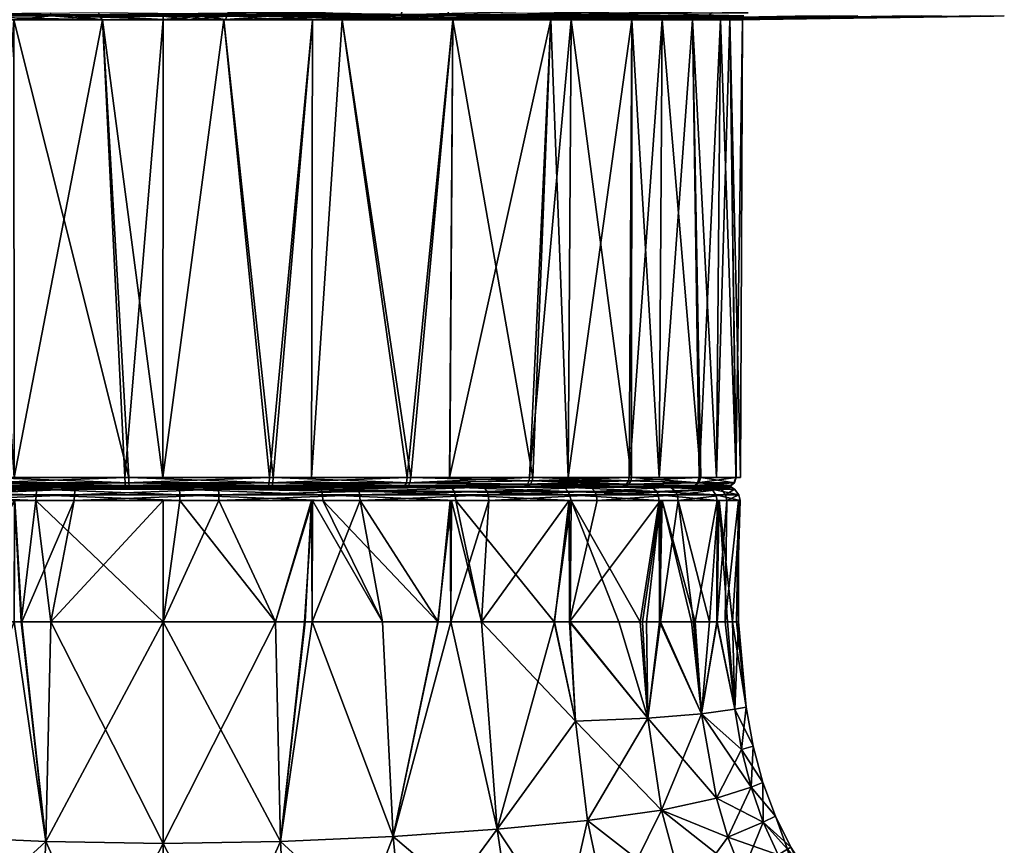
# Model space of a CAD drawing. Extents: x -0.15 to 0.15, y -0.185 to -0.001.
# Tile 36 of 47: x 0.07 to 0.104, y -0.056 to -0.028. Entities that reach past the tile are written whole.
import ezdxf

# ---------------------------------------------------------------- set-up
doc = ezdxf.new("R2010")
doc.units = 0
doc.layers.add('mesh', color=7, linetype='CONTINUOUS')

msp = doc.modelspace()

# ---------------------------------------------------------------- meshes
at = {"layer": 'mesh'}
mesh = msp.add_polyface(dxfattribs=at)
corners = [(0.083292, -0.027416, 0.059263), (0.083309, -0.027313, 0.059323), (0.089016, -0.027313, 0.056976), (0.084904, -0.027416, 0.003261), (0.084925, -0.027313, 0.003202), (0.078929, -0.027313, 0.001746), (0.085035, -0.027737, 0.013618), (0.085338, -0.027733, 0.013093), (0.084004, -0.027733, 0.012499), (0.084004, -0.027733, 0.049501), (0.081202, -0.027737, 0.050088), (0.08139, -0.027733, 0.050665), (0.085035, -0.027737, 0.048382), (0.087551, -0.027733, 0.047299), (0.08843, -0.027737, 0.045915), (0.085338, -0.027733, 0.048907), (0.08843, -0.027737, 0.016085), (0.087551, -0.027733, 0.0147), (0.08139, -0.027733, 0.011335), (0.081202, -0.027737, 0.011912), (0.087649, -0.027609, 0.005001), (0.087679, -0.027609, 0.057048), (0.08504, -0.025547, 0.04839), (0.082137, -0.025547, 0.057634), (0.080197, -0.025547, 0.050396), (0.088787, -0.025547, 0.054879), (0.089199, -0.025547, 0.045199), (0.080197, -0.025547, 0.011604), (0.088787, -0.025547, 0.007121), (0.08504, -0.025547, 0.01361), (0.082137, -0.025547, 0.004366), (0.080209, -0.014942, 0.050441), (0.085063, -0.014942, 0.04843), (0.085063, -0.014942, 0.01357), (0.083579, -0.043595, 0.012932), (0.083454, -0.043595, 0.049127), (0.087803, -0.043595, 0.015633), (0.077242, -0.027117, 0.060475), (0.082639, -0.027117, 0.059489), (0.083322, -0.027117, 0.059365), (0.090511, -0.027117, 0.005836), (0.089747, -0.027117, 0.005469), (0.08494, -0.027117, 0.003161), (0.088844, -0.0276, 0.056657), (0.083207, -0.0276, 0.058974), (0.088898, -0.027564, 0.056757), (0.083239, -0.027564, 0.059084), (0.077205, -0.027609, 0.059988), (0.084803, -0.0276, 0.003544), (0.084842, -0.027564, 0.003437), (0.078896, -0.027564, 0.001993), (0.090297, -0.0276, 0.006183), (0.088987, -0.027416, 0.056922), (0.077228, -0.027501, 0.060285), (0.078909, -0.027501, 0.001891), (0.090411, -0.027501, 0.005998), (0.089037, -0.027117, 0.057015), (0.077239, -0.027313, 0.060431), (0.078935, -0.027117, 0.001703), (0.090488, -0.027313, 0.005873), (0.082141, -0.027609, 0.002981), (0.080085, -0.027733, 0.050942), (0.082162, -0.027609, 0.059083)]
mesh.append_faces([[corners[k] for k in face] for face in [(0, 1, 2, 2), (3, 4, 5, 5), (6, 7, 8, 8), (9, 10, 11, 11), (9, 12, 10, 10), (12, 13, 14, 14), (12, 15, 13, 13), (9, 15, 12, 12), (16, 7, 6, 6), (16, 17, 7, 7), (18, 6, 8, 8), (18, 19, 6, 6), (7, 20, 8, 8), (11, 21, 9, 9), (22, 23, 24, 24), (22, 25, 23, 23), (26, 25, 22, 22), (27, 28, 29, 29), (27, 30, 28, 28), (31, 22, 24, 24), (32, 26, 22, 22), (33, 27, 29, 29), (19, 34, 6, 6), (12, 35, 10, 10), (6, 36, 16, 16), (37, 38, 39, 39), (40, 41, 42, 42), (43, 21, 44, 44), (44, 45, 43, 43), (44, 46, 45, 45), (47, 46, 44, 44), (48, 49, 50, 50), (51, 49, 48, 48), (46, 52, 45, 45), (46, 0, 52, 52), (53, 0, 46, 46), (49, 3, 54, 54), (55, 3, 49, 49), (53, 1, 0, 0), (55, 4, 3, 3), (1, 39, 56, 56), (57, 39, 1, 1), (4, 42, 58, 58), (59, 42, 4, 4), (18, 48, 60, 60), (8, 48, 18, 18), (8, 20, 48, 48), (17, 51, 7, 7), (9, 43, 15, 15), (9, 21, 43, 43), (11, 44, 21, 21), (61, 44, 11, 11), (61, 62, 44, 44)]])
mesh = msp.add_polyface(dxfattribs=at)
corners = [(0.091237, -0.027737, 0.019203), (0.092188, -0.043595, 0.021072), (0.092286, -0.027737, 0.02102), (0.08843, -0.027737, 0.016085), (0.089037, -0.043595, 0.016956), (0.089131, -0.027737, 0.016863), (0.083292, -0.027416, 0.059263), (0.089016, -0.027313, 0.056976), (0.088987, -0.027416, 0.056922), (0.094111, -0.027313, 0.053494), (0.091237, -0.027737, 0.042797), (0.092968, -0.027733, 0.041006), (0.092286, -0.027737, 0.04098), (0.091728, -0.027733, 0.043154), (0.089131, -0.027737, 0.045137), (0.09058, -0.027733, 0.044429), (0.08843, -0.027737, 0.045915), (0.088836, -0.027733, 0.046366), (0.087551, -0.027733, 0.047299), (0.088836, -0.027733, 0.015634), (0.087551, -0.027733, 0.0147), (0.09058, -0.027733, 0.017571), (0.091728, -0.027733, 0.018846), (0.092968, -0.027733, 0.020994), (0.092636, -0.027609, 0.008089), (0.096898, -0.027609, 0.01212), (0.09693, -0.027609, 0.049898), (0.085338, -0.027733, 0.048907), (0.09267, -0.027609, 0.053944), (0.089199, -0.025547, 0.045199), (0.094497, -0.025547, 0.050497), (0.088787, -0.025547, 0.054879), (0.09239, -0.025547, 0.04104), (0.08504, -0.025547, 0.01361), (0.094497, -0.025547, 0.011503), (0.089199, -0.025547, 0.016801), (0.088787, -0.025547, 0.007121), (0.089231, -0.014942, 0.045231), (0.09243, -0.014942, 0.020937), (0.09239, -0.025547, 0.02096), (0.089231, -0.014942, 0.016769), (0.087696, -0.043595, 0.046455), (0.091141, -0.043595, 0.042812), (0.091222, -0.043595, 0.0193), (0.089037, -0.027117, 0.057015), (0.089737, -0.027117, 0.056536), (0.094139, -0.027117, 0.053528), (0.084803, -0.0276, 0.003544), (0.087649, -0.027609, 0.005001), (0.090297, -0.0276, 0.006183), (0.093876, -0.0276, 0.053218), (0.088844, -0.0276, 0.056657), (0.088898, -0.027564, 0.056757), (0.090411, -0.027501, 0.005998), (0.084842, -0.027564, 0.003437), (0.095123, -0.0276, 0.009905), (0.094016, -0.027501, 0.053383), (0.090488, -0.027313, 0.005873), (0.084925, -0.027313, 0.003202), (0.095272, -0.027501, 0.009748), (0.083309, -0.027313, 0.059323), (0.090511, -0.027117, 0.005836), (0.08494, -0.027117, 0.003161), (0.095373, -0.027313, 0.009643), (0.085338, -0.027733, 0.013093)]
mesh.append_faces([[corners[k] for k in face] for face in [(0, 1, 2, 2), (3, 4, 5, 5), (6, 7, 8, 8), (8, 7, 9, 9), (10, 11, 12, 12), (10, 13, 11, 11), (14, 13, 10, 10), (14, 15, 13, 13), (16, 15, 14, 14), (16, 17, 15, 15), (18, 17, 16, 16), (3, 19, 20, 20), (5, 19, 3, 3), (5, 21, 19, 19), (0, 21, 5, 5), (0, 22, 21, 21), (2, 22, 0, 0), (2, 23, 22, 22), (19, 24, 20, 20), (22, 25, 21, 21), (17, 26, 15, 15), (27, 28, 18, 18), (29, 30, 31, 31), (32, 30, 29, 29), (33, 34, 35, 35), (33, 36, 34, 34), (37, 32, 29, 29), (38, 35, 39, 39), (40, 33, 35, 35), (14, 41, 16, 16), (12, 42, 10, 10), (5, 43, 0, 0), (44, 45, 46, 46), (47, 48, 49, 49), (50, 28, 51, 51), (51, 52, 50, 50), (49, 53, 54, 54), (55, 53, 49, 49), (52, 56, 50, 50), (52, 8, 56, 56), (53, 57, 58, 58), (59, 57, 53, 53), (60, 44, 7, 7), (57, 61, 62, 62), (63, 61, 57, 57), (7, 44, 46, 46), (64, 49, 48, 48), (20, 24, 49, 49), (19, 55, 24, 24), (21, 55, 19, 19), (18, 50, 17, 17), (18, 28, 50, 50), (27, 51, 28, 28)]])
mesh = msp.add_polyface(dxfattribs=at)
corners = [(0.069841, -0.043595, 0.011777), (0.069823, -0.027737, 0.011694), (0.068798, -0.027737, 0.011912), (0.068798, -0.027737, 0.050088), (0.065039, -0.043595, 0.048237), (0.064965, -0.027737, 0.048382), (0.072902, -0.027737, 0.050961), (0.069844, -0.043595, 0.050213), (0.069823, -0.027737, 0.050306), (0.071964, -0.027609, 0.059869), (0.075, -0.027609, 0.060072), (0.075, -0.027733, 0.051677), (0.075953, -0.027733, 0.051627), (0.075, -0.027737, 0.050961), (0.066045, -0.027609, 0.003421), (0.066034, -0.027609, 0.058576), (0.068885, -0.043595, 0.011956), (0.064965, -0.027737, 0.013618), (0.073813, -0.043595, 0.011034), (0.072902, -0.027737, 0.011039), (0.06157, -0.027737, 0.016085), (0.064341, -0.043595, 0.014075), (0.06157, -0.027737, 0.045915), (0.064224, -0.043595, 0.047851), (0.060905, -0.043595, 0.045085), (0.068754, -0.043595, 0.050001), (0.073675, -0.043595, 0.050957), (0.061156, -0.0276, 0.005343), (0.066793, -0.0276, 0.003026), (0.071975, -0.027609, 0.002162), (0.072788, -0.0276, 0.001931), (0.071119, -0.0276, 0.059894), (0.065197, -0.0276, 0.058456), (0.071104, -0.027564, 0.060007), (0.07722, -0.027564, 0.060183), (0.065158, -0.027564, 0.058563), (0.059703, -0.0276, 0.055817), (0.061102, -0.027564, 0.005243), (0.066761, -0.027564, 0.002916), (0.07278, -0.027564, 0.001817), (0.071091, -0.027501, 0.060109), (0.059589, -0.027501, 0.056002), (0.072772, -0.027501, 0.001715), (0.078896, -0.027564, 0.001993), (0.061013, -0.027416, 0.005078), (0.075, -0.027733, 0.010323), (0.075, -0.027609, 0.001928), (0.056124, -0.0276, 0.008782), (0.061062, -0.027609, 0.005487), (0.060497, -0.027609, 0.056109)]
mesh.append_faces([[corners[k] for k in face] for face in [(0, 1, 2, 2), (3, 4, 5, 5), (6, 7, 8, 8), (9, 10, 11, 11), (12, 13, 6, 6), (1, 14, 2, 2), (6, 9, 11, 11), (3, 15, 8, 8), (16, 2, 17, 17), (18, 19, 1, 1), (20, 21, 17, 17), (22, 23, 24, 24), (5, 23, 22, 22), (5, 4, 23, 23), (3, 25, 4, 4), (8, 25, 3, 3), (8, 7, 25, 25), (6, 26, 7, 7), (13, 26, 6, 6), (27, 14, 28, 28), (28, 29, 30, 30), (9, 31, 10, 10), (31, 15, 32, 32), (31, 33, 34, 34), (32, 33, 31, 31), (32, 35, 33, 33), (36, 35, 32, 32), (28, 37, 27, 27), (28, 38, 37, 37), (30, 38, 28, 28), (30, 39, 38, 38), (35, 40, 33, 33), (36, 41, 35, 35), (39, 42, 38, 38), (43, 42, 39, 39), (38, 44, 37, 37), (45, 46, 30, 30), (30, 19, 45, 45), (47, 20, 17, 17), (17, 27, 48, 48), (2, 27, 17, 17), (2, 14, 27, 27), (1, 28, 14, 14), (19, 28, 1, 1), (19, 29, 28, 28), (30, 29, 19, 19), (6, 31, 9, 9), (8, 31, 6, 6), (8, 15, 31, 31), (3, 32, 15, 15), (5, 32, 3, 3), (5, 49, 32, 32), (22, 36, 5, 5)]])
mesh = msp.add_polyface(dxfattribs=at)
corners = [(0.080177, -0.027737, 0.011694), (0.080137, -0.043595, 0.0118), (0.081202, -0.027737, 0.011912), (0.075, -0.027737, 0.011039), (0.074992, -0.043595, 0.011112), (0.077098, -0.027737, 0.011039), (0.072902, -0.027737, 0.011039), (0.077098, -0.027737, 0.050961), (0.074993, -0.043595, 0.050879), (0.075, -0.027737, 0.050961), (0.081202, -0.027737, 0.050088), (0.080136, -0.043595, 0.050192), (0.080177, -0.027737, 0.050306), (0.075953, -0.027733, 0.051627), (0.072902, -0.027737, 0.050961), (0.075, -0.027733, 0.051677), (0.077161, -0.027733, 0.051564), (0.080085, -0.027733, 0.050942), (0.08139, -0.027733, 0.050665), (0.080085, -0.027733, 0.011058), (0.08139, -0.027733, 0.011335), (0.077161, -0.027733, 0.010436), (0.075953, -0.027733, 0.010373), (0.075, -0.027733, 0.010323), (0.075, -0.027609, 0.001928), (0.076339, -0.027609, 0.002018), (0.082141, -0.027609, 0.002981), (0.082162, -0.027609, 0.059083), (0.076342, -0.027609, 0.060021), (0.075, -0.027609, 0.060072), (0.078816, -0.043595, 0.011366), (0.073675, -0.043595, 0.050957), (0.07868, -0.043595, 0.05066), (0.083454, -0.043595, 0.049127), (0.072788, -0.0276, 0.001931), (0.078881, -0.0276, 0.002106), (0.084803, -0.0276, 0.003544), (0.083207, -0.0276, 0.058974), (0.077205, -0.027609, 0.059988), (0.071119, -0.0276, 0.059894), (0.07722, -0.027564, 0.060183), (0.083239, -0.027564, 0.059084), (0.07278, -0.027564, 0.001817), (0.078896, -0.027564, 0.001993), (0.077228, -0.027501, 0.060285), (0.071104, -0.027564, 0.060007), (0.084842, -0.027564, 0.003437), (0.078909, -0.027501, 0.001891)]
mesh.append_faces([[corners[k] for k in face] for face in [(0, 1, 2, 2), (3, 4, 5, 5), (3, 6, 4, 4), (7, 8, 9, 9), (10, 11, 12, 12), (13, 14, 15, 15), (16, 9, 13, 13), (16, 7, 9, 9), (17, 7, 16, 16), (17, 12, 7, 7), (18, 12, 17, 17), (18, 10, 12, 12), (19, 2, 20, 20), (19, 0, 2, 2), (21, 0, 19, 19), (21, 5, 0, 0), (22, 5, 21, 21), (22, 3, 5, 5), (23, 3, 22, 22), (23, 6, 3, 3), (22, 24, 23, 23), (22, 25, 24, 24), (21, 25, 22, 22), (20, 26, 19, 19), (16, 27, 17, 17), (15, 28, 13, 13), (15, 29, 28, 28), (5, 30, 0, 0), (9, 8, 31, 31), (7, 32, 8, 8), (12, 32, 7, 7), (12, 11, 32, 32), (10, 33, 11, 11), (34, 24, 35, 35), (35, 24, 25, 25), (26, 36, 35, 35), (37, 27, 38, 38), (29, 38, 28, 28), (29, 39, 38, 38), (38, 40, 41, 41), (39, 40, 38, 38), (35, 42, 34, 34), (35, 43, 42, 42), (36, 43, 35, 35), (40, 44, 41, 41), (45, 44, 40, 40), (46, 47, 43, 43), (21, 35, 25, 25), (19, 35, 21, 21), (19, 26, 35, 35), (16, 38, 27, 27), (13, 38, 16, 16), (13, 28, 38, 38)]])
mesh = msp.add_polyface(dxfattribs=at)
corners = [(0.094632, -0.027737, 0.035173), (0.094168, -0.043595, 0.036137), (0.094308, -0.027737, 0.036169), (0.094632, -0.027737, 0.026827), (0.095001, -0.043595, 0.031), (0.095071, -0.027737, 0.031), (0.093335, -0.027737, 0.022837), (0.094169, -0.043595, 0.025861), (0.094308, -0.027737, 0.025831), (0.095458, -0.027733, 0.033086), (0.095225, -0.027733, 0.035299), (0.094616, -0.027733, 0.037173), (0.093335, -0.027737, 0.039163), (0.093889, -0.027733, 0.03941), (0.092286, -0.027737, 0.04098), (0.092968, -0.027733, 0.041006), (0.095458, -0.027733, 0.028914), (0.095677, -0.027733, 0.031), (0.092968, -0.027733, 0.020994), (0.092286, -0.027737, 0.02102), (0.093889, -0.027733, 0.02259), (0.094616, -0.027733, 0.024827), (0.095225, -0.027733, 0.026701), (0.10026, -0.027609, 0.016928), (0.102583, -0.027609, 0.022315), (0.103773, -0.027609, 0.028062), (0.103779, -0.027609, 0.033931), (0.102601, -0.027609, 0.039681), (0.091728, -0.027733, 0.043154), (0.100286, -0.027609, 0.045078), (0.093571, -0.043595, 0.038427), (0.092186, -0.043595, 0.040926), (0.094835, -0.043595, 0.033575), (0.094852, -0.043595, 0.028562), (0.093622, -0.043595, 0.023701), (0.092188, -0.043595, 0.021072), (0.091728, -0.027733, 0.018846), (0.099069, -0.0276, 0.01455), (0.096898, -0.027609, 0.01212), (0.101963, -0.0276, 0.019914), (0.103679, -0.0276, 0.025762), (0.104141, -0.0276, 0.031839), (0.10333, -0.0276, 0.03788), (0.101281, -0.0276, 0.043619), (0.09058, -0.027733, 0.044429), (0.098083, -0.0276, 0.048808)]
mesh.append_faces([[corners[k] for k in face] for face in [(0, 1, 2, 2), (3, 4, 5, 5), (6, 7, 8, 8), (0, 9, 5, 5), (0, 10, 9, 9), (2, 10, 0, 0), (2, 11, 10, 10), (12, 11, 2, 2), (12, 13, 11, 11), (14, 13, 12, 12), (14, 15, 13, 13), (5, 16, 3, 3), (5, 17, 16, 16), (9, 17, 5, 5), (6, 18, 19, 19), (6, 20, 18, 18), (8, 20, 6, 6), (8, 21, 20, 20), (3, 21, 8, 8), (3, 22, 21, 21), (16, 22, 3, 3), (20, 23, 18, 18), (22, 24, 21, 21), (17, 25, 16, 16), (10, 26, 9, 9), (13, 27, 11, 11), (28, 29, 15, 15), (12, 30, 31, 31), (2, 30, 12, 12), (2, 1, 30, 30), (0, 32, 1, 1), (5, 32, 0, 0), (5, 4, 32, 32), (3, 33, 4, 4), (8, 33, 3, 3), (8, 7, 33, 33), (6, 34, 7, 7), (19, 34, 6, 6), (19, 35, 34, 34), (32, 4, 33, 33), (7, 34, 33, 33), (30, 1, 32, 32), (36, 37, 38, 38), (18, 37, 36, 36), (20, 39, 23, 23), (21, 39, 20, 20), (22, 40, 24, 24), (16, 40, 22, 22), (17, 41, 25, 25), (9, 41, 17, 17), (11, 42, 10, 10), (15, 43, 13, 13), (44, 45, 28, 28)]])
mesh = msp.add_polyface(dxfattribs=at)
corners = [(0.065923, -0.044086, 0.013297), (0.065894, -0.044192, 0.013241), (0.070597, -0.044192, 0.011534), (0.069841, -0.043595, 0.011777), (0.068798, -0.027737, 0.011912), (0.068885, -0.043595, 0.011956), (0.073813, -0.043595, 0.011034), (0.069823, -0.027737, 0.011694), (0.074992, -0.043595, 0.011112), (0.072902, -0.027737, 0.011039), (0.068847, -0.043894, 0.049716), (0.071999, -0.043894, 0.050268), (0.067301, -0.043894, 0.048916), (0.073695, -0.043894, 0.050658), (0.076885, -0.043894, 0.050409), (0.073831, -0.043894, 0.011333), (0.070698, -0.043894, 0.011981), (0.075563, -0.043894, 0.011508), (0.068977, -0.043894, 0.012242), (0.066103, -0.043894, 0.013648), (0.064501, -0.043894, 0.014329), (0.068754, -0.043595, 0.050001), (0.069844, -0.043595, 0.050213), (0.073675, -0.043595, 0.050957), (0.06894, -0.043868, 0.012127), (0.073824, -0.043868, 0.011213), (0.073687, -0.043868, 0.050778), (0.06881, -0.043868, 0.049831), (0.064386, -0.043894, 0.047598), (0.068905, -0.043779, 0.012017), (0.073817, -0.043779, 0.011098), (0.073679, -0.043779, 0.050894), (0.068773, -0.043779, 0.04994), (0.064321, -0.043868, 0.047699), (0.064238, -0.043715, 0.047829), (0.065875, -0.044394, 0.013203), (0.069852, -0.044394, 0.01176), (0.070587, -0.044394, 0.011493), (0.070653, -0.043936, 0.011784), (0.075569, -0.043936, 0.011307), (0.066011, -0.043936, 0.013469), (0.067222, -0.043936, 0.049101), (0.071968, -0.043936, 0.050467), (0.07063, -0.043999, 0.011681), (0.075572, -0.043999, 0.011201), (0.071951, -0.043999, 0.050571), (0.076904, -0.043936, 0.050609), (0.067145, -0.044086, 0.049278), (0.075576, -0.044192, 0.011051), (0.067121, -0.044192, 0.049336), (0.071928, -0.044192, 0.05072), (0.076914, -0.043999, 0.050715), (0.075577, -0.044394, 0.011008), (0.067104, -0.044394, 0.049375), (0.071922, -0.044394, 0.050762), (0.076929, -0.044192, 0.050864)]
mesh.append_faces([[corners[k] for k in face] for face in [(0, 1, 2, 2), (3, 4, 5, 5), (6, 7, 3, 3), (8, 9, 6, 6), (10, 11, 12, 12), (13, 11, 10, 10), (13, 14, 11, 11), (15, 16, 17, 17), (18, 16, 15, 15), (18, 19, 16, 16), (20, 19, 18, 18), (3, 5, 6, 6), (21, 22, 23, 23), (15, 24, 18, 18), (15, 25, 24, 24), (10, 26, 13, 13), (10, 27, 26, 26), (28, 27, 10, 10), (25, 29, 24, 24), (25, 30, 29, 29), (27, 31, 26, 26), (27, 32, 31, 31), (33, 32, 27, 27), (30, 5, 29, 29), (30, 6, 5, 5), (32, 23, 31, 31), (32, 21, 23, 23), (34, 21, 32, 32), (35, 36, 37, 37), (16, 38, 39, 39), (19, 38, 16, 16), (19, 40, 38, 38), (11, 41, 12, 12), (11, 42, 41, 41), (14, 42, 11, 11), (38, 43, 44, 44), (40, 43, 38, 38), (42, 45, 41, 41), (46, 45, 42, 42), (40, 0, 43, 43), (45, 47, 41, 41), (43, 2, 48, 48), (0, 2, 43, 43), (45, 49, 47, 47), (45, 50, 49, 49), (51, 50, 45, 45), (2, 52, 48, 48), (2, 37, 52, 52), (1, 37, 2, 2), (1, 35, 37, 37), (50, 53, 49, 49), (50, 54, 53, 53), (55, 54, 50, 50)]])
mesh = msp.add_polyface(dxfattribs=at)
corners = [(0.081787, -0.044086, 0.049701), (0.081808, -0.044192, 0.04976), (0.076929, -0.044192, 0.050864), (0.080177, -0.027737, 0.011694), (0.078816, -0.043595, 0.011366), (0.080137, -0.043595, 0.0118), (0.077098, -0.027737, 0.011039), (0.074992, -0.043595, 0.011112), (0.078625, -0.043894, 0.050365), (0.076885, -0.043894, 0.050409), (0.073695, -0.043894, 0.050658), (0.081652, -0.043894, 0.04933), (0.083327, -0.043894, 0.048855), (0.078759, -0.043894, 0.011661), (0.075563, -0.043894, 0.011508), (0.080393, -0.043894, 0.01226), (0.073831, -0.043894, 0.011333), (0.073813, -0.043595, 0.011034), (0.073675, -0.043595, 0.050957), (0.074993, -0.043595, 0.050879), (0.07868, -0.043595, 0.05066), (0.073824, -0.043868, 0.011213), (0.078782, -0.043868, 0.011542), (0.08345, -0.043894, 0.013203), (0.083502, -0.043868, 0.013094), (0.078647, -0.043868, 0.050484), (0.083378, -0.043868, 0.048965), (0.073687, -0.043868, 0.050778), (0.073817, -0.043779, 0.011098), (0.078804, -0.043779, 0.011429), (0.083551, -0.043779, 0.012989), (0.078668, -0.043779, 0.050597), (0.083427, -0.043779, 0.049069), (0.073679, -0.043779, 0.050894), (0.083579, -0.043595, 0.012932), (0.083454, -0.043595, 0.049127), (0.070698, -0.043894, 0.011981), (0.075569, -0.043936, 0.011307), (0.076904, -0.043936, 0.050609), (0.071968, -0.043936, 0.050467), (0.081721, -0.043936, 0.04952), (0.080448, -0.043936, 0.012067), (0.070653, -0.043936, 0.011784), (0.075572, -0.043999, 0.011201), (0.076914, -0.043999, 0.050715), (0.071951, -0.043999, 0.050571), (0.080478, -0.043999, 0.011965), (0.07063, -0.043999, 0.011681), (0.075576, -0.044192, 0.011051), (0.071928, -0.044192, 0.05072), (0.080519, -0.044192, 0.011821), (0.076933, -0.044394, 0.050906), (0.071922, -0.044394, 0.050762), (0.081823, -0.044394, 0.0498), (0.080531, -0.044394, 0.01178), (0.075577, -0.044394, 0.011008)]
mesh.append_faces([[corners[k] for k in face] for face in [(0, 1, 2, 2), (3, 4, 5, 5), (6, 7, 4, 4), (8, 9, 10, 10), (8, 11, 9, 9), (12, 11, 8, 8), (13, 14, 15, 15), (16, 14, 13, 13), (7, 17, 4, 4), (18, 19, 20, 20), (13, 21, 16, 16), (13, 22, 21, 21), (23, 22, 13, 13), (23, 24, 22, 22), (8, 25, 26, 26), (10, 25, 8, 8), (10, 27, 25, 25), (22, 28, 21, 21), (22, 29, 28, 28), (24, 29, 22, 22), (24, 30, 29, 29), (25, 31, 32, 32), (27, 31, 25, 25), (27, 33, 31, 31), (29, 17, 28, 28), (29, 4, 17, 17), (30, 4, 29, 29), (30, 34, 4, 4), (31, 20, 35, 35), (33, 20, 31, 31), (33, 18, 20, 20), (36, 37, 14, 14), (9, 38, 39, 39), (11, 38, 9, 9), (11, 40, 38, 38), (14, 41, 15, 15), (14, 37, 41, 41), (42, 43, 37, 37), (38, 44, 45, 45), (40, 44, 38, 38), (37, 46, 41, 41), (37, 43, 46, 46), (40, 0, 44, 44), (47, 48, 43, 43), (44, 2, 49, 49), (0, 2, 44, 44), (43, 50, 46, 46), (43, 48, 50, 50), (2, 51, 52, 52), (1, 51, 2, 2), (1, 53, 51, 51), (48, 54, 50, 50), (48, 55, 54, 54)]])
mesh = msp.add_polyface(dxfattribs=at)
corners = [(0.08843, -0.027737, 0.045915), (0.084924, -0.043595, 0.048201), (0.085035, -0.027737, 0.048382), (0.091237, -0.027737, 0.042797), (0.089034, -0.043595, 0.04504), (0.089131, -0.027737, 0.045137), (0.093335, -0.027737, 0.039163), (0.092186, -0.043595, 0.040926), (0.092286, -0.027737, 0.04098), (0.081202, -0.027737, 0.011912), (0.080137, -0.043595, 0.0118), (0.083579, -0.043595, 0.012932), (0.083454, -0.043595, 0.049127), (0.087696, -0.043595, 0.046455), (0.091141, -0.043595, 0.042812), (0.091237, -0.027737, 0.019203), (0.091222, -0.043595, 0.0193), (0.092188, -0.043595, 0.021072), (0.089131, -0.027737, 0.016863), (0.089037, -0.043595, 0.016956), (0.08843, -0.027737, 0.016085), (0.087803, -0.043595, 0.015633), (0.085035, -0.027737, 0.013618), (0.084927, -0.043595, 0.013794), (0.093622, -0.043595, 0.023701), (0.078816, -0.043595, 0.011366), (0.07868, -0.043595, 0.05066), (0.080136, -0.043595, 0.050192), (0.093571, -0.043595, 0.038427), (0.087611, -0.043894, 0.015863), (0.087728, -0.043831, 0.015722), (0.083502, -0.043868, 0.013094), (0.090979, -0.043894, 0.019475), (0.091128, -0.043831, 0.019367), (0.093455, -0.043868, 0.023767), (0.090899, -0.043894, 0.042635), (0.091047, -0.043831, 0.042744), (0.093405, -0.043868, 0.038361), (0.087506, -0.043894, 0.046223), (0.087622, -0.043831, 0.046366), (0.083378, -0.043868, 0.048965), (0.083551, -0.043779, 0.012989), (0.093563, -0.043779, 0.023725), (0.083427, -0.043779, 0.049069), (0.078647, -0.043868, 0.050484), (0.087786, -0.043715, 0.015653), (0.091201, -0.043715, 0.019315), (0.09112, -0.043715, 0.042797), (0.093512, -0.043779, 0.038404), (0.08768, -0.043715, 0.046435), (0.078668, -0.043779, 0.050597)]
mesh.append_faces([[corners[k] for k in face] for face in [(0, 1, 2, 2), (3, 4, 5, 5), (6, 7, 8, 8), (9, 10, 11, 11), (2, 1, 12, 12), (0, 13, 1, 1), (5, 4, 13, 13), (3, 14, 4, 4), (8, 7, 14, 14), (15, 16, 17, 17), (18, 19, 16, 16), (20, 21, 19, 19), (22, 23, 21, 21), (11, 23, 22, 22), (17, 16, 24, 24), (19, 21, 16, 16), (23, 11, 21, 21), (10, 25, 11, 11), (26, 27, 12, 12), (12, 1, 13, 13), (13, 4, 14, 14), (14, 7, 28, 28), (29, 30, 31, 31), (32, 33, 30, 30), (34, 33, 32, 32), (35, 36, 37, 37), (38, 36, 35, 35), (38, 39, 36, 36), (40, 39, 38, 38), (30, 41, 31, 31), (34, 42, 33, 33), (40, 43, 39, 39), (44, 43, 40, 40), (30, 45, 41, 41), (33, 45, 30, 30), (33, 46, 45, 45), (42, 46, 33, 33), (36, 47, 48, 48), (39, 47, 36, 36), (39, 49, 47, 47), (43, 49, 39, 39), (45, 11, 41, 41), (45, 21, 11, 11), (46, 21, 45, 45), (46, 16, 21, 21), (42, 16, 46, 46), (42, 24, 16, 16), (47, 14, 28, 28), (49, 14, 47, 47), (49, 13, 14, 14), (43, 13, 49, 49), (43, 12, 13, 13), (50, 12, 43, 43)]])
mesh = msp.add_polyface(dxfattribs=at)
corners = [(0.093343, -0.043894, 0.023811), (0.093712, -0.043894, 0.025512), (0.094554, -0.043894, 0.028598), (0.091759, -0.043894, 0.021031), (0.093293, -0.043894, 0.038316), (0.094041, -0.043894, 0.035205), (0.092397, -0.043894, 0.039809), (0.094537, -0.043894, 0.033537), (0.0945, -0.043894, 0.031), (0.094489, -0.043894, 0.030338), (0.093455, -0.043868, 0.023767), (0.094674, -0.043868, 0.028584), (0.094657, -0.043868, 0.033552), (0.093405, -0.043868, 0.038361), (0.090899, -0.043894, 0.042635), (0.093563, -0.043779, 0.023725), (0.094789, -0.043779, 0.02857), (0.094772, -0.043779, 0.033567), (0.093512, -0.043779, 0.038404), (0.091047, -0.043831, 0.042744), (0.093622, -0.043595, 0.023701), (0.094852, -0.043595, 0.028562), (0.094835, -0.043595, 0.033575), (0.093571, -0.043595, 0.038427), (0.09112, -0.043715, 0.042797), (0.092577, -0.043936, 0.0399), (0.094238, -0.043936, 0.035249), (0.09469, -0.043936, 0.030331), (0.093905, -0.043936, 0.025455), (0.091932, -0.043936, 0.020928), (0.094341, -0.043999, 0.035272), (0.094796, -0.043999, 0.030327), (0.094007, -0.043999, 0.025426), (0.092749, -0.044086, 0.039987), (0.092098, -0.044086, 0.020829), (0.092805, -0.044192, 0.040015), (0.094488, -0.044192, 0.035304), (0.094946, -0.044192, 0.030322), (0.094151, -0.044192, 0.025383)]
mesh.append_faces([[corners[k] for k in face] for face in [(0, 1, 2, 2), (0, 3, 1, 1), (4, 5, 6, 6), (7, 5, 4, 4), (7, 8, 5, 5), (2, 8, 7, 7), (2, 9, 8, 8), (1, 9, 2, 2), (2, 10, 0, 0), (2, 11, 10, 10), (7, 11, 2, 2), (7, 12, 11, 11), (4, 12, 7, 7), (4, 13, 12, 12), (14, 13, 4, 4), (11, 15, 10, 10), (11, 16, 15, 15), (12, 16, 11, 11), (12, 17, 16, 16), (13, 17, 12, 12), (13, 18, 17, 17), (19, 18, 13, 13), (16, 20, 15, 15), (16, 21, 20, 20), (17, 21, 16, 16), (17, 22, 21, 21), (18, 22, 17, 17), (18, 23, 22, 22), (24, 23, 18, 18), (5, 8, 9, 9), (5, 25, 6, 6), (5, 26, 25, 25), (9, 26, 5, 5), (9, 27, 26, 26), (1, 27, 9, 9), (1, 28, 27, 27), (3, 28, 1, 1), (3, 29, 28, 28), (26, 30, 25, 25), (27, 30, 26, 26), (27, 31, 30, 30), (28, 31, 27, 27), (28, 32, 31, 31), (29, 32, 28, 28), (30, 33, 25, 25), (29, 34, 32, 32), (30, 35, 33, 33), (30, 36, 35, 35), (31, 36, 30, 30), (31, 37, 36, 36), (32, 37, 31, 31), (32, 38, 37, 37), (34, 38, 32, 32)]])
mesh = msp.add_polyface(dxfattribs=at)
corners = [(0.086224, -0.044086, 0.047426), (0.081808, -0.044192, 0.04976), (0.081787, -0.044086, 0.049701), (0.089956, -0.044086, 0.044118), (0.08626, -0.044192, 0.047478), (0.092749, -0.044086, 0.039987), (0.090004, -0.044192, 0.04416), (0.089032, -0.044086, 0.016897), (0.092152, -0.044192, 0.020797), (0.092098, -0.044086, 0.020829), (0.085083, -0.044086, 0.01385), (0.089076, -0.044192, 0.016852), (0.085115, -0.044192, 0.013796), (0.09229, -0.043894, 0.021555), (0.091759, -0.043894, 0.021031), (0.093343, -0.043894, 0.023811), (0.083327, -0.043894, 0.048855), (0.086002, -0.043894, 0.0471), (0.081652, -0.043894, 0.04933), (0.087506, -0.043894, 0.046223), (0.08966, -0.043894, 0.043858), (0.090899, -0.043894, 0.042635), (0.092397, -0.043894, 0.039809), (0.093293, -0.043894, 0.038316), (0.090979, -0.043894, 0.019475), (0.088753, -0.043894, 0.017176), (0.087611, -0.043894, 0.015863), (0.084884, -0.043894, 0.01419), (0.08345, -0.043894, 0.013203), (0.080393, -0.043894, 0.01226), (0.078759, -0.043894, 0.011661), (0.083502, -0.043868, 0.013094), (0.093455, -0.043868, 0.023767), (0.083378, -0.043868, 0.048965), (0.078625, -0.043894, 0.050365), (0.087728, -0.043831, 0.015722), (0.081721, -0.043936, 0.04952), (0.086115, -0.043936, 0.047267), (0.089812, -0.043936, 0.043991), (0.092577, -0.043936, 0.0399), (0.091932, -0.043936, 0.020928), (0.088896, -0.043936, 0.017033), (0.084986, -0.043936, 0.014016), (0.080448, -0.043936, 0.012067), (0.080478, -0.043999, 0.011965), (0.080519, -0.044192, 0.011821)]
mesh.append_faces([[corners[k] for k in face] for face in [(0, 1, 2, 2), (3, 4, 0, 0), (5, 6, 3, 3), (7, 8, 9, 9), (10, 11, 7, 7), (10, 12, 11, 11), (13, 14, 15, 15), (16, 17, 18, 18), (19, 17, 16, 16), (19, 20, 17, 17), (21, 20, 19, 19), (21, 22, 20, 20), (23, 22, 21, 21), (24, 14, 13, 13), (24, 25, 14, 14), (26, 25, 24, 24), (26, 27, 25, 25), (28, 27, 26, 26), (28, 29, 27, 27), (30, 29, 28, 28), (24, 13, 15, 15), (26, 31, 28, 28), (15, 32, 24, 24), (16, 33, 19, 19), (34, 33, 16, 16), (24, 35, 26, 26), (17, 36, 18, 18), (17, 37, 36, 36), (20, 37, 17, 17), (20, 38, 37, 37), (22, 38, 20, 20), (22, 39, 38, 38), (25, 40, 14, 14), (25, 41, 40, 40), (27, 41, 25, 25), (27, 42, 41, 41), (29, 42, 27, 27), (29, 43, 42, 42), (43, 44, 42, 42), (37, 2, 36, 36), (37, 0, 2, 2), (38, 0, 37, 37), (38, 3, 0, 0), (39, 3, 38, 38), (39, 5, 3, 3), (41, 9, 40, 40), (41, 7, 9, 9), (42, 7, 41, 41), (42, 10, 7, 7), (44, 10, 42, 42), (44, 12, 10, 10), (44, 45, 12, 12)]])
mesh = msp.add_polyface(dxfattribs=at)
corners = [(0.089062, -0.044394, 0.045051), (0.088562, -0.048594, 0.045699), (0.086028, -0.048594, 0.047512), (0.089079, -0.048594, 0.045088), (0.091751, -0.048594, 0.041926), (0.092231, -0.044394, 0.04094), (0.092226, -0.048594, 0.040954), (0.091609, -0.048594, 0.042095), (0.093308, -0.048594, 0.022949), (0.092292, -0.044394, 0.021012), (0.092191, -0.048594, 0.021077), (0.093431, -0.048594, 0.02336), (0.084964, -0.048594, 0.01373), (0.084992, -0.044394, 0.013697), (0.084511, -0.048594, 0.013406), (0.086027, -0.048594, 0.014488), (0.086224, -0.044086, 0.047426), (0.08626, -0.044192, 0.047478), (0.081808, -0.044192, 0.04976), (0.089956, -0.044086, 0.044118), (0.090004, -0.044192, 0.04416), (0.092749, -0.044086, 0.039987), (0.092805, -0.044192, 0.040015), (0.092098, -0.044086, 0.020829), (0.092152, -0.044192, 0.020797), (0.094151, -0.044192, 0.025383), (0.089032, -0.044086, 0.016897), (0.089076, -0.044192, 0.016852), (0.092843, -0.044394, 0.040034), (0.090036, -0.044394, 0.044188), (0.081823, -0.044394, 0.0498), (0.084532, -0.048594, 0.048582), (0.082599, -0.048594, 0.049338), (0.084939, -0.044394, 0.048202), (0.086284, -0.044394, 0.047513), (0.084966, -0.048594, 0.048272), (0.093373, -0.048594, 0.038602), (0.091521, -0.048594, 0.019953), (0.089137, -0.044394, 0.016862), (0.090784, -0.048594, 0.018717), (0.092189, -0.044394, 0.020775), (0.089104, -0.048594, 0.016893), (0.088545, -0.048594, 0.016285), (0.085137, -0.044394, 0.013759), (0.080531, -0.044394, 0.01178), (0.082599, -0.048594, 0.012662), (0.094192, -0.044394, 0.025371), (0.094488, -0.044192, 0.035304), (0.085115, -0.044192, 0.013796), (0.080519, -0.044192, 0.011821)]
mesh.append_faces([[corners[k] for k in face] for face in [(0, 1, 2, 2), (3, 1, 0, 0), (4, 5, 6, 6), (5, 7, 3, 3), (4, 7, 5, 5), (8, 9, 10, 10), (8, 11, 9, 9), (12, 13, 14, 14), (12, 15, 13, 13), (16, 17, 18, 18), (19, 20, 17, 17), (21, 22, 20, 20), (23, 24, 25, 25), (26, 27, 24, 24), (6, 5, 28, 28), (3, 0, 29, 29), (30, 31, 32, 32), (33, 31, 30, 30), (34, 35, 33, 33), (34, 2, 35, 35), (0, 2, 34, 34), (5, 3, 29, 29), (28, 36, 6, 6), (37, 38, 39, 39), (37, 40, 38, 38), (10, 40, 37, 37), (10, 9, 40, 40), (38, 41, 39, 39), (38, 42, 41, 41), (43, 42, 38, 38), (43, 15, 42, 42), (13, 15, 43, 43), (14, 44, 45, 45), (14, 13, 44, 44), (13, 43, 44, 44), (40, 9, 46, 46), (28, 5, 29, 29), (29, 0, 34, 34), (34, 33, 30, 30), (17, 30, 18, 18), (17, 34, 30, 30), (20, 34, 17, 17), (20, 29, 34, 34), (22, 29, 20, 20), (22, 28, 29, 29), (47, 28, 22, 22), (24, 40, 46, 46), (27, 40, 24, 24), (27, 38, 40, 40), (48, 38, 27, 27), (48, 43, 38, 38), (49, 43, 48, 48), (49, 44, 43, 43)]])
mesh = msp.add_polyface(dxfattribs=at)
corners = [(0.095193, -0.051559, 0.031), (0.094866, -0.048594, 0.031006), (0.094725, -0.048594, 0.027698), (0.093649, -0.051787, 0.038722), (0.094803, -0.051628, 0.034948), (0.095037, -0.05302, 0.035003), (0.095366, -0.054325, 0.035079), (0.094199, -0.048594, 0.036151), (0.093924, -0.048594, 0.037472), (0.094466, -0.048594, 0.034871), (0.094934, -0.048594, 0.032621), (0.093373, -0.048594, 0.038602), (0.094172, -0.054705, 0.038923), (0.092263, -0.055117, 0.04239), (0.094179, -0.048594, 0.025865), (0.094803, -0.051628, 0.027052), (0.094552, -0.048594, 0.027117), (0.093649, -0.051787, 0.023278), (0.093431, -0.048594, 0.02336), (0.093308, -0.048594, 0.022949), (0.095037, -0.05302, 0.026997), (0.094172, -0.054705, 0.023077), (0.095435, -0.052909, 0.031), (0.095366, -0.054325, 0.026921), (0.095774, -0.054167, 0.031), (0.094232, -0.044394, 0.036146), (0.094927, -0.044394, 0.030993), (0.094266, -0.044394, 0.025832), (0.092843, -0.044394, 0.040034), (0.094529, -0.044394, 0.035313), (0.094988, -0.044394, 0.030321), (0.094192, -0.044394, 0.025371), (0.092292, -0.044394, 0.021012), (0.094488, -0.044192, 0.035304), (0.094946, -0.044192, 0.030322), (0.094151, -0.044192, 0.025383), (0.092152, -0.044192, 0.020797)]
mesh.append_faces([[corners[k] for k in face] for face in [(0, 1, 2, 2), (3, 4, 5, 5), (6, 3, 5, 5), (7, 3, 8, 8), (7, 4, 3, 3), (9, 4, 7, 7), (9, 10, 4, 4), (11, 8, 3, 3), (12, 3, 6, 6), (13, 3, 12, 12), (14, 15, 16, 16), (14, 17, 15, 15), (18, 17, 14, 14), (18, 19, 17, 17), (17, 20, 15, 15), (17, 21, 20, 20), (22, 23, 24, 24), (22, 20, 23, 23), (0, 20, 22, 22), (0, 15, 20, 20), (2, 15, 0, 0), (2, 16, 15, 15), (0, 10, 1, 1), (0, 4, 10, 10), (22, 4, 0, 0), (22, 5, 4, 4), (24, 5, 22, 22), (24, 6, 5, 5), (25, 7, 8, 8), (26, 10, 9, 9), (26, 1, 10, 10), (27, 16, 2, 2), (27, 14, 16, 16), (28, 8, 11, 11), (25, 8, 28, 28), (29, 7, 25, 25), (29, 9, 7, 7), (26, 9, 29, 29), (30, 1, 26, 26), (30, 2, 1, 1), (27, 2, 30, 30), (31, 14, 27, 27), (31, 18, 14, 14), (32, 18, 31, 31), (31, 27, 30, 30), (30, 26, 29, 29), (29, 25, 28, 28), (33, 29, 28, 28), (34, 29, 33, 33), (34, 30, 29, 29), (35, 30, 34, 34), (35, 31, 30, 30), (36, 31, 35, 35)]])
mesh = msp.add_polyface(dxfattribs=at)
corners = [(0.070939, -0.05621, 0.011359), (0.071111, -0.048594, 0.011485), (0.070084, -0.048594, 0.011614), (0.069835, -0.048594, 0.011711), (0.067028, -0.056032, 0.012428), (0.067401, -0.048594, 0.012662), (0.07111, -0.048594, 0.050517), (0.075, -0.048594, 0.051), (0.070939, -0.05621, 0.050641), (0.070106, -0.048594, 0.050392), (0.069836, -0.048594, 0.050287), (0.067028, -0.056032, 0.049572), (0.067401, -0.048594, 0.049338), (0.065489, -0.048594, 0.048594), (0.075, -0.048594, 0.011), (0.075, -0.056276, 0.011), (0.079061, -0.05621, 0.050641), (0.078889, -0.048594, 0.050515), (0.079916, -0.048594, 0.050386), (0.080165, -0.048594, 0.050289), (0.080164, -0.048594, 0.011713), (0.079061, -0.05621, 0.011359), (0.082972, -0.056032, 0.012428), (0.079894, -0.048594, 0.011608), (0.07889, -0.048594, 0.011483), (0.075, -0.056276, 0.051), (0.082972, -0.056032, 0.049572), (0.069852, -0.044394, 0.01176), (0.069866, -0.044394, 0.05017), (0.075004, -0.044394, 0.050851), (0.080145, -0.044394, 0.05018), (0.082599, -0.048594, 0.012662), (0.08017, -0.044394, 0.011724), (0.081823, -0.044394, 0.0498), (0.070587, -0.044394, 0.011493), (0.065875, -0.044394, 0.013203), (0.067104, -0.044394, 0.049375), (0.071922, -0.044394, 0.050762), (0.076933, -0.044394, 0.050906), (0.082599, -0.048594, 0.049338), (0.080531, -0.044394, 0.01178), (0.075577, -0.044394, 0.011008), (0.075, -0.044394, 0.011)]
mesh.append_faces([[corners[k] for k in face] for face in [(0, 1, 2, 2), (3, 0, 2, 2), (4, 3, 5, 5), (4, 0, 3, 3), (6, 7, 8, 8), (8, 9, 6, 6), (8, 10, 9, 9), (11, 10, 8, 8), (11, 12, 10, 10), (13, 12, 11, 11), (14, 1, 15, 15), (16, 17, 18, 18), (19, 16, 18, 18), (20, 21, 22, 22), (23, 21, 20, 20), (23, 24, 21, 21), (25, 17, 16, 16), (7, 17, 25, 25), (26, 16, 19, 19), (24, 14, 21, 21), (27, 3, 2, 2), (27, 5, 3, 3), (28, 10, 12, 12), (28, 9, 10, 10), (29, 7, 6, 6), (30, 18, 17, 17), (19, 18, 30, 30), (31, 32, 20, 20), (32, 23, 20, 20), (32, 24, 23, 23), (19, 30, 33, 33), (34, 1, 14, 14), (34, 2, 1, 1), (27, 2, 34, 34), (35, 5, 27, 27), (28, 12, 36, 36), (37, 9, 28, 28), (37, 6, 9, 9), (29, 6, 37, 37), (38, 7, 29, 29), (38, 17, 7, 7), (30, 17, 38, 38), (33, 39, 19, 19), (31, 40, 32, 32), (41, 24, 32, 32), (41, 14, 24, 24), (42, 14, 41, 41), (42, 34, 14, 14), (34, 42, 41, 41), (32, 40, 41, 41), (33, 30, 38, 38), (38, 29, 37, 37), (37, 28, 36, 36)]])
mesh = msp.add_polyface(dxfattribs=at)
corners = [(0.090412, -0.058866, 0.045695), (0.089706, -0.055475, 0.045386), (0.092263, -0.055117, 0.04239), (0.082972, -0.056032, 0.049572), (0.082599, -0.048594, 0.049338), (0.084532, -0.048594, 0.048582), (0.084966, -0.048594, 0.048272), (0.088847, -0.059229, 0.046945), (0.086571, -0.05578, 0.047808), (0.087138, -0.059571, 0.04803), (0.093068, -0.058104, 0.042741), (0.092226, -0.048594, 0.040954), (0.091786, -0.051938, 0.042181), (0.091751, -0.048594, 0.041926), (0.093649, -0.051787, 0.038722), (0.093373, -0.048594, 0.038602), (0.091609, -0.048594, 0.042095), (0.089079, -0.048594, 0.045088), (0.089283, -0.052034, 0.045203), (0.088562, -0.048594, 0.045699), (0.086028, -0.048594, 0.047512), (0.082972, -0.056032, 0.012428), (0.083362, -0.06015, 0.012312), (0.086571, -0.05578, 0.014192), (0.092263, -0.055117, 0.01961), (0.089706, -0.055475, 0.016614), (0.093068, -0.058104, 0.019259), (0.092191, -0.048594, 0.021077), (0.093649, -0.051787, 0.023278), (0.093308, -0.048594, 0.022949), (0.091786, -0.051938, 0.019819), (0.091521, -0.048594, 0.019953), (0.094172, -0.054705, 0.023077), (0.089283, -0.052034, 0.016797), (0.080164, -0.048594, 0.011713), (0.082599, -0.048594, 0.012662), (0.086027, -0.048594, 0.014488), (0.088545, -0.048594, 0.016285), (0.084964, -0.048594, 0.01373), (0.084511, -0.048594, 0.013406), (0.089104, -0.048594, 0.016893), (0.090784, -0.048594, 0.018717), (0.083362, -0.06015, 0.049688), (0.080165, -0.048594, 0.050289), (0.079061, -0.05621, 0.050641), (0.093597, -0.059517, 0.04297), (0.088847, -0.059229, 0.015055), (0.087138, -0.059571, 0.01397), (0.090412, -0.058866, 0.016305), (0.084939, -0.044394, 0.048202)]
mesh.append_faces([[corners[k] for k in face] for face in [(0, 1, 2, 2), (3, 4, 5, 5), (6, 3, 5, 5), (7, 1, 0, 0), (7, 8, 1, 1), (9, 8, 7, 7), (2, 10, 0, 0), (11, 12, 13, 13), (11, 14, 12, 12), (15, 14, 11, 11), (12, 16, 13, 13), (12, 17, 16, 16), (18, 17, 12, 12), (19, 17, 18, 18), (2, 12, 14, 14), (1, 12, 2, 2), (1, 18, 12, 12), (8, 18, 1, 1), (8, 19, 18, 18), (20, 19, 8, 8), (21, 22, 23, 23), (24, 25, 26, 26), (27, 28, 29, 29), (27, 30, 28, 28), (31, 30, 27, 27), (30, 32, 28, 28), (30, 24, 32, 32), (33, 24, 30, 30), (33, 25, 24, 24), (23, 25, 33, 33), (34, 21, 35, 35), (36, 33, 37, 37), (36, 23, 33, 33), (38, 23, 36, 36), (38, 21, 23, 23), (39, 21, 38, 38), (39, 35, 21, 21), (33, 40, 37, 37), (30, 40, 33, 33), (30, 41, 40, 40), (31, 41, 30, 30), (8, 6, 20, 20), (8, 3, 6, 6), (9, 3, 8, 8), (9, 42, 3, 3), (3, 43, 4, 4), (42, 44, 3, 3), (45, 0, 10, 10), (46, 23, 47, 47), (46, 25, 23, 23), (48, 25, 46, 46), (48, 26, 25, 25), (49, 6, 5, 5)]])
mesh = msp.add_polyface(dxfattribs=at)
corners = [(0.066101, -0.06436, 0.012153), (0.065421, -0.068534, 0.011951), (0.070132, -0.069438, 0.01123), (0.069719, -0.073722, 0.011164), (0.075, -0.074116, 0.011), (0.064604, -0.072543, 0.011708), (0.061604, -0.065248, 0.013474), (0.062077, -0.063372, 0.013661), (0.061079, -0.067093, 0.013265), (0.060501, -0.068896, 0.013035), (0.059873, -0.070644, 0.012783), (0.062862, -0.059571, 0.01397), (0.067028, -0.056032, 0.012428), (0.063429, -0.05578, 0.014192), (0.066638, -0.06015, 0.012312), (0.070939, -0.05621, 0.011359), (0.070474, -0.06499, 0.011284), (0.062862, -0.059571, 0.04803), (0.066638, -0.06015, 0.049688), (0.066101, -0.06436, 0.049847), (0.063429, -0.05578, 0.047808), (0.067028, -0.056032, 0.049572), (0.070939, -0.05621, 0.050641), (0.070474, -0.06499, 0.050716), (0.075, -0.056276, 0.051), (0.075, -0.048594, 0.051), (0.075, -0.06974, 0.051), (0.069719, -0.073722, 0.050836), (0.075, -0.065204, 0.051), (0.062077, -0.063372, 0.048339), (0.061604, -0.065248, 0.048526), (0.065421, -0.068534, 0.050049), (0.064604, -0.072543, 0.050292), (0.060501, -0.068896, 0.048965), (0.075, -0.065204, 0.011), (0.075, -0.06974, 0.011), (0.075, -0.056276, 0.011), (0.071111, -0.048594, 0.011485), (0.079061, -0.05621, 0.011359), (0.079526, -0.06499, 0.011284), (0.082972, -0.056032, 0.012428), (0.079868, -0.069438, 0.05077), (0.075, -0.074116, 0.051), (0.079526, -0.06499, 0.050716), (0.079061, -0.05621, 0.050641), (0.083362, -0.06015, 0.049688), (0.083899, -0.06436, 0.049847), (0.084579, -0.068534, 0.050049), (0.080281, -0.073722, 0.050836), (0.075, -0.048594, 0.011), (0.080281, -0.073722, 0.011164), (0.083899, -0.06436, 0.012153)]
mesh.append_faces([[corners[k] for k in face] for face in [(0, 1, 2, 2), (3, 2, 1, 1), (3, 4, 2, 2), (5, 3, 1, 1), (6, 0, 7, 7), (8, 1, 0, 0), (9, 10, 1, 1), (11, 12, 13, 13), (11, 14, 12, 12), (14, 15, 12, 12), (14, 16, 15, 15), (17, 18, 19, 19), (20, 18, 17, 17), (21, 22, 23, 23), (22, 24, 23, 23), (22, 25, 24, 24), (23, 26, 27, 27), (23, 28, 26, 26), (24, 28, 23, 23), (19, 29, 17, 17), (19, 30, 29, 29), (31, 30, 19, 19), (21, 18, 20, 20), (23, 18, 21, 21), (23, 19, 18, 18), (27, 19, 23, 23), (27, 31, 19, 19), (32, 33, 31, 31), (34, 16, 35, 35), (34, 15, 16, 16), (36, 15, 34, 34), (36, 37, 15, 15), (7, 14, 11, 11), (0, 14, 7, 7), (0, 16, 14, 14), (2, 16, 0, 0), (2, 35, 16, 16), (4, 35, 2, 2), (38, 39, 40, 40), (26, 41, 42, 42), (26, 43, 41, 41), (28, 43, 26, 26), (28, 44, 43, 43), (24, 44, 28, 28), (45, 43, 44, 44), (46, 41, 43, 43), (47, 48, 41, 41), (39, 34, 35, 35), (39, 36, 34, 34), (38, 36, 39, 39), (38, 49, 36, 36), (50, 39, 35, 35), (51, 39, 50, 50)]])
mesh = msp.add_polyface(dxfattribs=at)
corners = [(0.096927, -0.057706, 0.02658), (0.097641, -0.058648, 0.026433), (0.097983, -0.058357, 0.028686), (0.097079, -0.059092, 0.037708), (0.095637, -0.058524, 0.039464), (0.096927, -0.057706, 0.03542), (0.094172, -0.054705, 0.038923), (0.094568, -0.056055, 0.039073), (0.092263, -0.055117, 0.04239), (0.095791, -0.055543, 0.035175), (0.095056, -0.057329, 0.039253), (0.093068, -0.058104, 0.042741), (0.096311, -0.05667, 0.035288), (0.095366, -0.054325, 0.035079), (0.095637, -0.058524, 0.022536), (0.09726, -0.057463, 0.028764), (0.098097, -0.058256, 0.031), (0.096311, -0.05667, 0.026712), (0.095056, -0.057329, 0.022747), (0.093597, -0.059517, 0.01903), (0.093068, -0.058104, 0.019259), (0.09726, -0.057463, 0.033236), (0.097983, -0.058357, 0.033314), (0.097641, -0.058648, 0.035567), (0.097371, -0.057378, 0.031), (0.096742, -0.056403, 0.031), (0.096634, -0.056472, 0.028833), (0.095791, -0.055543, 0.026825), (0.094568, -0.056055, 0.022927), (0.094172, -0.054705, 0.023077), (0.092263, -0.055117, 0.01961), (0.095366, -0.054325, 0.026921), (0.095037, -0.05302, 0.026997), (0.096634, -0.056472, 0.033167), (0.096209, -0.055332, 0.031), (0.095774, -0.054167, 0.031), (0.09892, -0.059035, 0.031), (0.098803, -0.059153, 0.028601)]
mesh.append_faces([[corners[k] for k in face] for face in [(0, 1, 2, 2), (3, 4, 5, 5), (6, 7, 8, 8), (6, 9, 7, 7), (8, 10, 11, 11), (7, 10, 8, 8), (7, 12, 10, 10), (9, 12, 7, 7), (6, 13, 9, 9), (14, 1, 0, 0), (15, 2, 16, 16), (15, 0, 2, 2), (17, 0, 15, 15), (17, 14, 0, 0), (18, 14, 17, 17), (18, 19, 14, 14), (20, 19, 18, 18), (21, 22, 23, 23), (21, 24, 22, 22), (25, 24, 21, 21), (25, 26, 24, 24), (27, 26, 25, 25), (28, 29, 30, 30), (31, 28, 27, 27), (31, 29, 28, 28), (32, 29, 31, 31), (24, 16, 22, 22), (24, 15, 16, 16), (26, 15, 24, 24), (26, 17, 15, 15), (27, 17, 26, 26), (27, 18, 17, 17), (28, 18, 27, 27), (28, 20, 18, 18), (30, 20, 28, 28), (5, 23, 3, 3), (5, 21, 23, 23), (33, 21, 5, 5), (33, 25, 21, 21), (34, 25, 33, 33), (34, 27, 25, 25), (35, 27, 34, 34), (35, 31, 27, 27), (34, 13, 35, 35), (34, 9, 13, 13), (33, 9, 34, 34), (33, 12, 9, 9), (5, 12, 33, 33), (5, 10, 12, 12), (4, 10, 5, 5), (4, 11, 10, 10), (16, 36, 22, 22), (2, 37, 16, 16)]])
mesh = msp.add_polyface(dxfattribs=at)
corners = [(0.087923, -0.063372, 0.048339), (0.089741, -0.062782, 0.047324), (0.088396, -0.065248, 0.048526), (0.088847, -0.059229, 0.046945), (0.087138, -0.059571, 0.04803), (0.082972, -0.056032, 0.012428), (0.079526, -0.06499, 0.011284), (0.083362, -0.06015, 0.012312), (0.092004, -0.063748, 0.015601), (0.088921, -0.067093, 0.013265), (0.092678, -0.065296, 0.015302), (0.088396, -0.065248, 0.013474), (0.087923, -0.063372, 0.013661), (0.089741, -0.062782, 0.014676), (0.091402, -0.062156, 0.015868), (0.090872, -0.060527, 0.016103), (0.089499, -0.068896, 0.013035), (0.090127, -0.070644, 0.012783), (0.093423, -0.066793, 0.014969), (0.085396, -0.072543, 0.011708), (0.084579, -0.068534, 0.011951), (0.080281, -0.073722, 0.011164), (0.083899, -0.06436, 0.012153), (0.088847, -0.059229, 0.015055), (0.090412, -0.058866, 0.016305), (0.087138, -0.059571, 0.01397), (0.090127, -0.070644, 0.049217), (0.085396, -0.072543, 0.050292), (0.084579, -0.068534, 0.050049), (0.089499, -0.068896, 0.048965), (0.088921, -0.067093, 0.048735), (0.083899, -0.06436, 0.049847), (0.083362, -0.06015, 0.049688), (0.079526, -0.06499, 0.050716), (0.079868, -0.069438, 0.05077), (0.080281, -0.073722, 0.050836), (0.094212, -0.060872, 0.043236), (0.091402, -0.062156, 0.046132), (0.090871, -0.060527, 0.045898), (0.090412, -0.058866, 0.045695), (0.092004, -0.063748, 0.046399), (0.092678, -0.065296, 0.046698), (0.093423, -0.066793, 0.047031), (0.09424, -0.068233, 0.047397), (0.086571, -0.05578, 0.014192), (0.093068, -0.058104, 0.019259), (0.093597, -0.059517, 0.01903)]
mesh.append_faces([[corners[k] for k in face] for face in [(0, 1, 2, 2), (0, 3, 1, 1), (4, 3, 0, 0), (5, 6, 7, 7), (8, 9, 10, 10), (11, 9, 8, 8), (8, 12, 11, 11), (8, 13, 12, 12), (14, 13, 8, 8), (14, 15, 13, 13), (16, 17, 18, 18), (16, 19, 17, 17), (20, 19, 16, 16), (20, 21, 19, 19), (22, 21, 20, 20), (23, 15, 24, 24), (23, 13, 15, 15), (25, 13, 23, 23), (25, 12, 13, 13), (22, 12, 25, 25), (22, 11, 12, 12), (20, 11, 22, 22), (20, 9, 11, 11), (16, 9, 20, 20), (16, 10, 9, 9), (18, 10, 16, 16), (26, 27, 28, 28), (28, 29, 26, 26), (28, 30, 29, 29), (31, 30, 28, 28), (0, 32, 4, 4), (0, 31, 32, 32), (2, 31, 0, 0), (2, 30, 31, 31), (31, 33, 32, 32), (28, 34, 31, 31), (27, 35, 28, 28), (36, 37, 38, 38), (38, 3, 39, 39), (37, 3, 38, 38), (37, 1, 3, 3), (40, 1, 37, 37), (40, 2, 1, 1), (41, 2, 40, 40), (41, 30, 2, 2), (42, 29, 30, 30), (43, 26, 29, 29), (22, 7, 6, 6), (25, 7, 22, 22), (25, 44, 7, 7), (15, 45, 24, 24), (14, 46, 15, 15)]])

doc.saveas('drawing.dxf')
